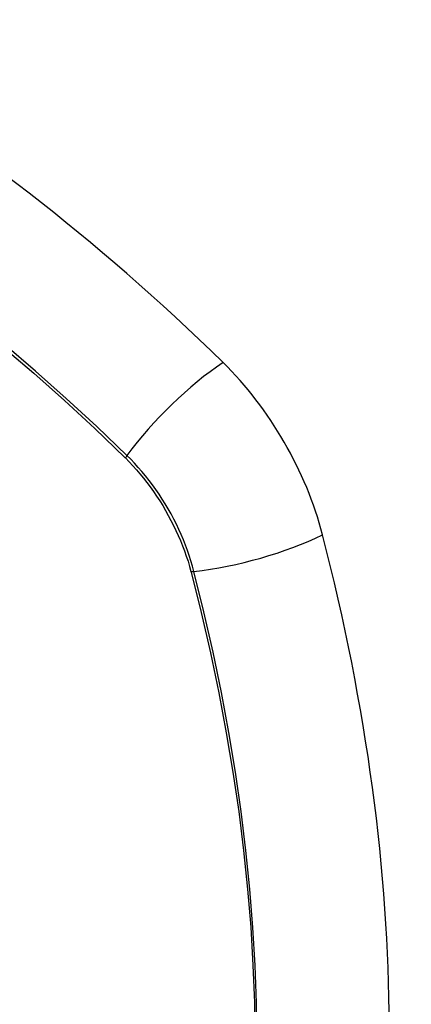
# Model space of a CAD drawing. Header units: inches. Extents: x 435.6 to 512.6, y 167.3 to 237.6.
# Tile 83 of 115: x 474.871 to 475.173, y 201.407 to 202.168. Entities that reach past the tile are written whole.
import ezdxf

# ---------------------------------------------------------------- set-up
doc = ezdxf.new("R2010")
doc.units = ezdxf.units.IN
doc.header["$MEASUREMENT"] = 0
doc.layers.add('Visible Edges(ANSI)', color=7, linetype='Continuous', lineweight=25)
doc.layers.add('Visible Tangent Edges(ANSI)', color=7, linetype='Continuous', lineweight=25)

msp = doc.modelspace()

# ---------------------------------------------------------------- linework, layer by layer
at = {"layer": 'Visible Edges(ANSI)'}
for centre, major_axis, start_param, end_param in [((474.72459, 201.07498), (-0.64835, 1.12588), 5.16346, 5.835982), ((474.98638, 201.79017), (0.08841, -0.15353), 1.123593, 2.021867), ((474.23741, 201.91879), (-0.64835, 1.12588), 3.592663, 4.265186)]:
    msp.add_ellipse(centre, major_axis=major_axis, ratio=0.578093, start_param=start_param, end_param=end_param, dxfattribs=at)
at = {"layer": 'Visible Tangent Edges(ANSI)'}
for p, q in [((474.95184, 201.82959), (474.95218, 201.82926)), ((475.00291, 201.74138), (475.00303, 201.74093))]:
    msp.add_line(p, q, dxfattribs=at)
at = {"layer": 'Visible Tangent Edges(ANSI)', "flags": 128}
for points in [[(474.85759, 201.91536), (474.88148, 201.89486), (474.90517, 201.87371), (474.92863, 201.85195), (474.95184, 201.82959)], [(474.95343, 201.83119), (474.93011, 201.85355), (474.90654, 201.87532), (474.88275, 201.89646), (474.85875, 201.91695)], [(475.00521, 201.7415), (475.00413, 201.74556), (475.00294, 201.74963), (475.00164, 201.75371), (475.00024, 201.75779), (474.99872, 201.76187), (474.9971, 201.76594), (474.99538, 201.77), (474.99356, 201.77403), (474.99164, 201.77804), (474.98963, 201.78201), (474.98753, 201.78595), (474.98534, 201.78984), (474.98306, 201.79368), (474.98071, 201.79747), (474.97827, 201.8012), (474.97576, 201.80486), (474.97318, 201.80845), (474.97053, 201.81196), (474.96781, 201.8154), (474.96504, 201.81875), (474.96221, 201.82201), (474.95933, 201.82517), (474.9564, 201.82823), (474.95343, 201.83119)], [(474.95218, 201.82926), (474.95507, 201.82633), (474.95792, 201.8233), (474.96073, 201.82018), (474.96348, 201.81697), (474.96618, 201.81368), (474.96882, 201.81031), (474.97141, 201.80686), (474.97392, 201.80334), (474.97637, 201.79976), (474.97875, 201.79611), (474.98105, 201.7924), (474.98327, 201.78864), (474.98542, 201.78484), (474.98747, 201.78099), (474.98945, 201.77711), (474.99133, 201.77319), (474.99312, 201.76925), (474.99482, 201.76529), (474.99642, 201.76131), (474.99792, 201.75733), (474.99933, 201.75333), (475.00063, 201.74934), (475.00182, 201.74536), (475.00291, 201.74138)], [(475.00303, 201.74093), (475.0108, 201.70965), (475.01792, 201.6785), (475.02439, 201.6475), (475.0302, 201.61669), (475.03534, 201.58607), (475.0398, 201.55569), (475.04359, 201.52555), (475.0467, 201.49568), (475.04913, 201.46609), (475.05087, 201.43682), (475.05192, 201.40792), (475.05228, 201.3794)], [(475.05398, 201.37904), (475.05362, 201.40762), (475.05258, 201.4366), (475.05087, 201.46593), (475.04847, 201.49559), (475.0454, 201.52554), (475.04166, 201.55574), (475.03724, 201.5862), (475.03216, 201.6169), (475.02641, 201.6478), (475.02, 201.67888), (475.01293, 201.71012), (475.00521, 201.7415)]]:
    msp.add_lwpolyline(points, dxfattribs=at)
at = {"layer": 'Visible Tangent Edges(ANSI)'}
for centre, major_axis, ratio, start_param, end_param in [((474.61885, 201.57736), (-0.17285, 0.30015), 0.578093, 5.049711, 10.658253), ((475.01196, 201.83518), (-0.08267, -0.08436), 0.355706, 4.184098, 5.092458), ((474.9583, 201.83152), (-0.00685, -0.00707), 0.357498, 5.09062, 5.354327), ((475.03809, 201.78992), (-0.11438, -0.02945), 0.352863, 1.189822, 2.098181), ((475.00795, 201.74553), (-0.00954, -0.00241), 0.354661, 0.927935, 1.191642)]:
    msp.add_ellipse(centre, major_axis=major_axis, ratio=ratio, start_param=start_param, end_param=end_param, dxfattribs=at)
msp.add_ellipse((474.61944, 201.5777), major_axis=(-0.17078, 0.29656), ratio=0.578093, dxfattribs=at)

doc.saveas('drawing.dxf')
